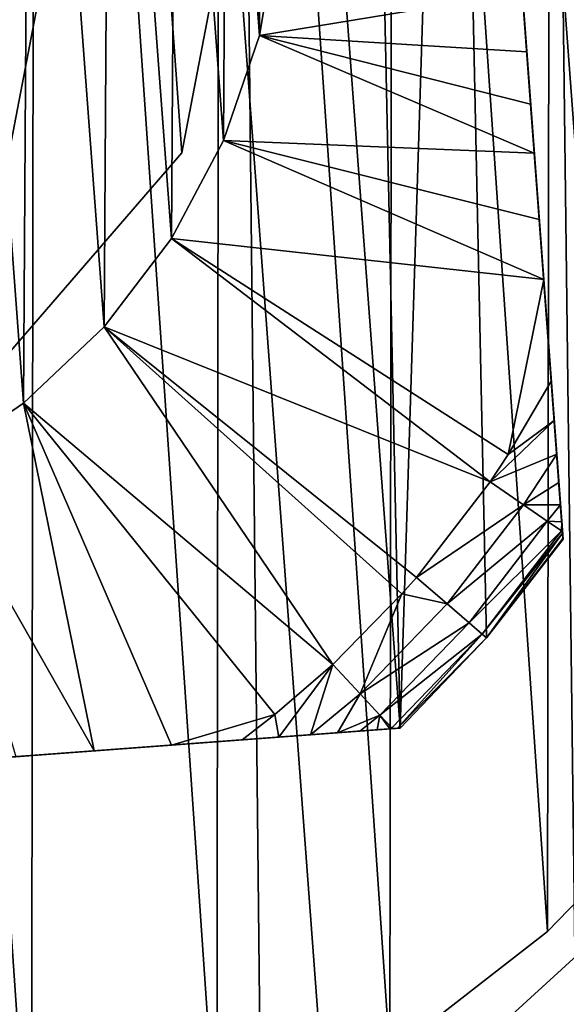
# Model space of a CAD drawing. Header units: millimetres. Extents: x -29 to 32, y -77 to 37.
# Tile 20 of 31: x 3.26 to 7.43, y -8.66 to -1.17. Entities that reach past the tile are written whole.
import ezdxf

# ---------------------------------------------------------------- set-up
doc = ezdxf.new("R2010")
doc.units = ezdxf.units.MM
doc.header["$LTSCALE"] = 25.4
doc.layers.get('0').update_dxf_attribs({"true_color": 0xff5454})

# ---------------------------------------------------------------- blocks, each defined once
blk = doc.blocks.new('MONO-SURFACE-LONG-I-S-BRASS-7741.STL')
at = {"color": 44, "true_color": 0x92621c}
mesh = blk.add_polyface(dxfattribs=at)
corners = [(4.6092, 36.6353, 72.6647), (5.4208, -39.6164, 0.3161), (-0.2729, 36.8747, 72.0217), (10.303, -39.8558, 0.9592)]
mesh.append_faces([[corners[k] for k in face] for face in [(0, 1, 2), (1, 0, 3)]], dxfattribs={"vtx0": -1, "color": 44})
mesh = blk.add_polyface(dxfattribs=at)
corners = [(5.4208, -39.6164, 0.3161), (2.9569, -39.724, 0.2352), (-0.2729, 36.8747, 72.0217)]
mesh.append_faces([[corners[k] for k in face] for face in [(0, 1, 2)]], dxfattribs={"color": 44})
mesh = blk.add_polyface(dxfattribs=at)
corners = [(9.3001, 35.7982, 73.9302), (10.303, -39.8558, 0.9592), (4.6092, 36.6353, 72.6647), (14.9939, -40.693, 2.2247)]
mesh.append_faces([[corners[k] for k in face] for face in [(0, 1, 2), (1, 0, 3)]], dxfattribs={"vtx0": -1, "color": 44})
mesh = blk.add_polyface(dxfattribs=at)
corners = [(3.0076, -40.405, 0.9657), (2.1927, 36.1403, 73.0009), (-2.6861, 36.0861, 72.6713), (7.8864, -40.3509, 1.2954)]
mesh.append_faces([[corners[k] for k in face] for face in [(0, 1, 2), (1, 0, 3)]], dxfattribs={"vtx0": -1, "color": 44})
mesh = blk.add_polyface(dxfattribs=at)
corners = [(7.8864, -40.3509, 1.2954), (6.9511, 35.578, 73.9785), (2.1927, 36.1403, 73.0009), (12.6448, -40.9131, 2.273)]
mesh.append_faces([[corners[k] for k in face] for face in [(0, 1, 2), (1, 0, 3)]], dxfattribs={"vtx0": -1, "color": 44})
mesh = blk.add_polyface(dxfattribs=at)
corners = [(12.6448, -40.9131, 2.273), (11.427, 34.4185, 75.5708), (6.9511, 35.578, 73.9785), (17.1208, -42.0726, 3.8653)]
mesh.append_faces([[corners[k] for k in face] for face in [(0, 1, 2), (1, 0, 3)]], dxfattribs={"vtx0": -1, "color": 44})
at = {"color": 250, "true_color": 0x262626}
mesh = blk.add_polyface(dxfattribs=at)
corners = [(-27.0091, 5.173, 296.3288), (-27.3887, -2.4721, 296.3288), (-27.4662, 1.3637, 296.3288), (-26.7781, -6.2598, 296.3288), (-26.0263, 8.8816, 296.3288), (-25.6463, -9.9257, 296.3288), (-24.5369, 12.4173, 296.3288), (-24.0153, -13.3984, 296.3288), (-22.57, 15.7113, 296.3288), (-21.9169, -16.6103, 296.3288), (-20.1637, 18.6996, 296.3288), (-19.3919, -19.4989, 296.3288), (-17.365, 21.3238, 296.3288), (-16.4894, -22.0079, 296.3288), (-14.2283, 23.533, 296.3288), (-13.266, -24.0886, 296.3288), (-10.8147, 25.2842, 296.3288), (-11.2423, -0.4168, 296.3288), (-11.069, 2.0097, 296.3288), (-10.3782, 4.3422, 296.3288), (-7.1906, 26.5433, 296.3288), (-9.2021, 6.4717, 296.3288), (-7.5958, 8.2986, 296.3288), (-5.6342, 9.7375, 296.3288), (-3.4265, 27.2857, 296.3288), (-3.4092, 10.721, 296.3288), (0.4043, 27.497, 296.3288), (-1.0248, 11.2032, 296.3288), (1.4075, 11.1616, 296.3288), (4.2272, 27.1732, 296.3288), (3.774, 10.5981, 296.3288), (5.9641, 9.539, 296.3288), (7.9678, 26.3204, 296.3288), (7.8752, 8.0339, 296.3288), (9.4182, 6.1531, 296.3288), (11.5534, 24.9553, 296.3288), (10.5207, 3.9846, 296.3288), (11.1313, 1.6298, 296.3288), (11.2214, -0.8012, 296.3288), (-9.7845, -25.7005, 296.3288), (-10.8898, -2.8238, 296.3288), (-10.0282, -5.0988, 296.3288), (-8.6977, -7.1353, 296.3288), (-6.1124, -26.8121, 296.3288), (-6.9604, -8.8383, 296.3288), (-4.8977, -10.1279, 296.3288), (-2.3214, -27.4018, 296.3288), (-2.606, -10.944, 296.3288), (-0.1925, -11.2484, 296.3288), (1.5148, -27.4583, 296.3288), (2.2301, -11.0267, 296.3288), (5.3215, -26.9802, 296.3288), (4.5484, -10.2895, 296.3288), (6.654, -9.0712, 296.3288), (9.0246, -25.977, 296.3288), (8.4485, -7.4287, 296.3288), (9.8479, -5.4389, 296.3288), (12.5521, -24.4682, 296.3288), (10.7869, -3.1947, 296.3288), (14.9141, 23.1046, 296.3288), (15.8353, -22.4832, 296.3288), (17.9845, 20.8041, 296.3288), (18.8102, -20.0606, 296.3288), (20.7048, 18.0986, 296.3288), (21.419, -17.2475, 296.3288), (23.0222, 15.041, 296.3288), (23.611, -14.0986, 296.3288), (24.8914, 11.6905, 296.3288), (25.3433, -10.6754, 296.3288), (26.2762, 8.1125, 296.3288), (26.5824, -7.0444, 296.3288), (27.1495, 4.3767, 296.3288), (27.3041, -3.2763, 296.3288), (27.4944, 0.5556, 296.3288)]
mesh.append_faces([[corners[k] for k in face] for face in [(0, 1, 2), (72, 71, 73)]], dxfattribs={"vtx0": -1, "color": 250})
mesh.append_faces([[corners[k] for k in face] for face in [(1, 0, 3), (3, 4, 5), (5, 6, 7), (7, 8, 9), (9, 10, 11), (11, 12, 13), (13, 14, 15), (17, 16, 18), (18, 16, 19), (19, 20, 21), (21, 20, 22), (22, 20, 23), (23, 24, 25), (25, 26, 27), (27, 26, 28), (28, 29, 30), (30, 29, 31), (31, 32, 33), (33, 32, 34), (34, 35, 36), (36, 35, 37), (37, 35, 38), (39, 42, 43), (43, 45, 46), (46, 48, 49), (49, 50, 51), (51, 53, 54), (54, 56, 57), (57, 59, 60), (60, 61, 62), (62, 63, 64), (64, 65, 66), (66, 67, 68), (68, 69, 70), (70, 71, 72)]], dxfattribs={"vtx0": -1, "vtx1": -1, "color": 250})
mesh.append_faces([[corners[k] for k in face] for face in [(15, 16, 17), (57, 38, 35)]], dxfattribs={"vtx0": -1, "vtx1": -1, "vtx2": -1, "color": 250})
mesh.append_faces([[corners[k] for k in face] for face in [(3, 0, 4), (5, 4, 6), (7, 6, 8), (9, 8, 10), (11, 10, 12), (13, 12, 14), (15, 14, 16), (19, 16, 20), (23, 20, 24), (25, 24, 26), (28, 26, 29), (31, 29, 32), (34, 32, 35), (17, 39, 15), (39, 17, 40), (39, 40, 41), (39, 41, 42), (43, 42, 44), (43, 44, 45), (46, 45, 47), (46, 47, 48), (49, 48, 50), (51, 50, 52), (51, 52, 53), (54, 53, 55), (54, 55, 56), (57, 56, 58), (57, 58, 38), (57, 35, 59), (60, 59, 61), (62, 61, 63), (64, 63, 65), (66, 65, 67), (68, 67, 69), (70, 69, 71)]], dxfattribs={"vtx0": -1, "vtx2": -1, "color": 250})
mesh = blk.add_polyface(dxfattribs=at)
corners = [(-9.7845, -25.7005, 297.3288), (-11.2423, -0.4168, 297.3288), (-13.266, -24.0886, 297.3288), (-10.8898, -2.8238, 297.3288), (-10.0282, -5.0988, 297.3288), (-8.6977, -7.1353, 297.3288), (-6.1124, -26.8121, 297.3288), (-6.9604, -8.8383, 297.3288), (-4.8977, -10.1279, 297.3288), (-2.3214, -27.4018, 297.3288), (-2.606, -10.944, 297.3288), (-0.1925, -11.2484, 297.3288), (1.5148, -27.4583, 297.3288), (2.2301, -11.0267, 297.3288), (5.3215, -26.9802, 297.3288), (4.5484, -10.2895, 297.3288), (6.654, -9.0712, 297.3288), (9.0246, -25.977, 297.3288), (8.4485, -7.4287, 297.3288), (9.8479, -5.4389, 297.3288), (12.5521, -24.4682, 297.3288), (10.7869, -3.1947, 297.3288), (11.2214, -0.8012, 297.3288), (11.5534, 24.9553, 297.3288), (14.9141, 23.1046, 297.3288), (15.8353, -22.4832, 297.3288), (17.9845, 20.8041, 297.3288), (18.8102, -20.0606, 297.3288), (20.7048, 18.0986, 297.3288), (21.419, -17.2475, 297.3288), (23.0222, 15.041, 297.3288), (23.611, -14.0986, 297.3288), (24.8914, 11.6905, 297.3288), (25.3433, -10.6754, 297.3288), (26.2762, 8.1125, 297.3288), (26.5824, -7.0444, 297.3288), (27.1495, 4.3767, 297.3288), (27.3041, -3.2763, 297.3288), (27.4944, 0.5556, 297.3288), (-27.3887, -2.4721, 297.3288), (-27.0091, 5.173, 297.3288), (-27.4662, 1.3637, 297.3288), (-26.7781, -6.2598, 297.3288), (-26.0263, 8.8816, 297.3288), (-25.6463, -9.9257, 297.3288), (-24.5369, 12.4173, 297.3288), (-24.0153, -13.3984, 297.3288), (-22.57, 15.7113, 297.3288), (-21.9169, -16.6103, 297.3288), (-20.1637, 18.6996, 297.3288), (-19.3919, -19.4989, 297.3288), (-17.365, 21.3238, 297.3288), (-16.4894, -22.0079, 297.3288), (-14.2283, 23.533, 297.3288), (-10.8147, 25.2842, 297.3288), (-11.069, 2.0097, 297.3288), (-10.3782, 4.3422, 297.3288), (-7.1906, 26.5433, 297.3288), (-9.2021, 6.4717, 297.3288), (-7.5958, 8.2986, 297.3288), (-5.6342, 9.7375, 297.3288), (-3.4265, 27.2857, 297.3288), (-3.4092, 10.721, 297.3288), (0.4043, 27.497, 297.3288), (-1.0248, 11.2032, 297.3288), (1.4075, 11.1616, 297.3288), (4.2272, 27.1732, 297.3288), (3.774, 10.5981, 297.3288), (5.9641, 9.539, 297.3288), (7.9678, 26.3204, 297.3288), (7.8752, 8.0339, 297.3288), (9.4182, 6.1531, 297.3288), (10.5207, 3.9846, 297.3288), (11.1313, 1.6298, 297.3288)]
mesh.append_faces([[corners[k] for k in face] for face in [(36, 37, 38), (39, 40, 41)]], dxfattribs={"vtx0": -1, "color": 250})
mesh.append_faces([[corners[k] for k in face] for face in [(0, 1, 2), (1, 0, 3), (3, 0, 4), (4, 0, 5), (5, 6, 7), (7, 6, 8), (8, 9, 10), (10, 9, 11), (11, 12, 13), (13, 14, 15), (15, 14, 16), (16, 17, 18), (18, 17, 19), (19, 20, 21), (21, 20, 22), (23, 20, 24), (24, 25, 26), (26, 27, 28), (28, 29, 30), (30, 31, 32), (32, 33, 34), (34, 35, 36), (40, 42, 43), (43, 44, 45), (45, 46, 47), (47, 48, 49), (49, 50, 51), (51, 52, 53), (53, 2, 54), (54, 56, 57), (57, 60, 61), (61, 62, 63), (63, 65, 66), (66, 68, 69), (69, 71, 23)]], dxfattribs={"vtx0": -1, "vtx1": -1, "color": 250})
mesh.append_faces([[corners[k] for k in face] for face in [(22, 20, 23), (54, 2, 1)]], dxfattribs={"vtx0": -1, "vtx1": -1, "vtx2": -1, "color": 250})
mesh.append_faces([[corners[k] for k in face] for face in [(5, 0, 6), (8, 6, 9), (11, 9, 12), (13, 12, 14), (16, 14, 17), (19, 17, 20), (24, 20, 25), (26, 25, 27), (28, 27, 29), (30, 29, 31), (32, 31, 33), (34, 33, 35), (36, 35, 37), (40, 39, 42), (43, 42, 44), (45, 44, 46), (47, 46, 48), (49, 48, 50), (51, 50, 52), (53, 52, 2), (54, 1, 55), (54, 55, 56), (57, 56, 58), (57, 58, 59), (57, 59, 60), (61, 60, 62), (63, 62, 64), (63, 64, 65), (66, 65, 67), (66, 67, 68), (69, 68, 70), (69, 70, 71), (23, 71, 72), (23, 72, 73), (23, 73, 22)]], dxfattribs={"vtx0": -1, "vtx2": -1, "color": 250})
at = {"color": 18, "true_color": 0x000000}
mesh = blk.add_polyface(dxfattribs=at)
corners = [(-10.8724, 0.7749, 296.6288), (-10.6648, -2.252, 296.6288), (-10.8745, -0.7458, 296.6288), (-10.6588, 2.2805, 296.6288), (-10.2476, -3.7143, 296.6288), (-10.2377, 3.7417, 296.6288), (-9.6309, -5.1044, 296.6288), (-9.6173, 5.1301, 296.6288), (-9.2514, -5.7638, 296.6288), (-8.8097, 6.4186, 296.6288), (-8.8268, -6.3951, 296.6288), (-7.8509, -7.5613, 296.6288), (-7.8307, 7.5822, 296.6288), (-6.7222, -8.5804, 296.6288), (-6.6992, 8.5983, 296.6288), (-5.4626, -9.4324, 296.6288), (-5.4374, 9.4469, 296.6288), (-4.0967, -10.1008, 296.6288), (-4.0697, 10.1117, 296.6288), (-2.6511, -10.5727, 296.6288), (-2.6228, 10.5797, 296.6288), (-1.1538, -10.8388, 296.6288), (-1.1249, 10.8418, 296.6288), (0.3659, -10.8939, 296.6288), (0.3949, 10.8928, 296.6288), (1.8784, -10.7369, 296.6288), (1.9071, 10.7319, 296.6288), (3.3544, -10.371, 296.6288), (3.3821, 10.362, 296.6288), (4.7652, -9.8032, 296.6288), (4.7913, 9.7905, 296.6288), (6.0831, -9.0446, 296.6288), (6.1073, 9.0284, 296.6288), (7.2827, -8.11, 296.6288), (7.3043, 8.0905, 296.6288), (8.3405, -7.0175, 296.6288), (8.3592, 6.9952, 296.6288), (9.236, -5.7885, 296.6288), (9.2514, 5.7638, 296.6288), (9.9517, -4.4467, 296.6288), (9.9636, 4.4201, 296.6288), (10.4737, -3.0184, 296.6288), (10.4818, 2.9905, 296.6288), (10.7919, -1.5314, 296.6288), (10.7959, 1.5026, 296.6288), (10.9, -0.0145, 296.6288)]
mesh.append_faces([[corners[k] for k in face] for face in [(0, 1, 2), (43, 44, 45)]], dxfattribs={"vtx0": -1, "color": 18})
mesh.append_faces([[corners[k] for k in face] for face in [(1, 3, 4), (4, 5, 6), (6, 7, 8), (8, 9, 10), (10, 9, 11), (11, 12, 13), (13, 14, 15), (15, 16, 17), (17, 18, 19), (19, 20, 21), (21, 22, 23), (23, 24, 25), (25, 26, 27), (27, 28, 29), (29, 30, 31), (31, 32, 33), (33, 34, 35), (35, 36, 37), (37, 38, 39), (39, 40, 41), (41, 42, 43)]], dxfattribs={"vtx0": -1, "vtx1": -1, "color": 18})
mesh.append_faces([[corners[k] for k in face] for face in [(1, 0, 3), (4, 3, 5), (6, 5, 7), (8, 7, 9), (11, 9, 12), (13, 12, 14), (15, 14, 16), (17, 16, 18), (19, 18, 20), (21, 20, 22), (23, 22, 24), (25, 24, 26), (27, 26, 28), (29, 28, 30), (31, 30, 32), (33, 32, 34), (35, 34, 36), (37, 36, 38), (39, 38, 40), (41, 40, 42), (43, 42, 44)]], dxfattribs={"vtx0": -1, "vtx2": -1, "color": 18})
mesh = blk.add_polyface(dxfattribs=at)
corners = [(-10.6648, -2.252, 301.1288), (-10.8724, 0.7749, 301.1288), (-10.8745, -0.7458, 301.1288), (-10.6588, 2.2805, 301.1288), (-10.2476, -3.7143, 301.1288), (-10.2377, 3.7417, 301.1288), (-9.6309, -5.1044, 301.1288), (-9.6173, 5.1301, 301.1288), (-9.2514, -5.7638, 301.1288), (-8.8097, 6.4186, 301.1288), (-8.8268, -6.3951, 301.1288), (-7.8509, -7.5613, 301.1288), (-7.8307, 7.5822, 301.1288), (-6.7222, -8.5804, 301.1288), (-6.6992, 8.5983, 301.1288), (-5.4626, -9.4324, 301.1288), (-5.4374, 9.4469, 301.1288), (-4.0967, -10.1008, 301.1288), (-4.0697, 10.1117, 301.1288), (-2.6511, -10.5727, 301.1288), (-2.6228, 10.5797, 301.1288), (-1.1538, -10.8388, 301.1288), (-1.1249, 10.8418, 301.1288), (0.3659, -10.8939, 301.1288), (0.3949, 10.8928, 301.1288), (1.8784, -10.7369, 301.1288), (1.9071, 10.7319, 301.1288), (3.3544, -10.371, 301.1288), (3.3821, 10.362, 301.1288), (4.7652, -9.8032, 301.1288), (4.7913, 9.7905, 301.1288), (6.0831, -9.0446, 301.1288), (6.1073, 9.0284, 301.1288), (7.2827, -8.11, 301.1288), (7.3043, 8.0905, 301.1288), (8.3405, -7.0175, 301.1288), (8.3592, 6.9952, 301.1288), (9.236, -5.7885, 301.1288), (9.2514, 5.7638, 301.1288), (9.9517, -4.4467, 301.1288), (9.9636, 4.4201, 301.1288), (10.4737, -3.0184, 301.1288), (10.4818, 2.9905, 301.1288), (10.7919, -1.5314, 301.1288), (10.7959, 1.5026, 301.1288), (10.9, -0.0145, 301.1288)]
mesh.append_faces([[corners[k] for k in face] for face in [(0, 1, 2), (44, 43, 45)]], dxfattribs={"vtx0": -1, "color": 18})
mesh.append_faces([[corners[k] for k in face] for face in [(1, 0, 3), (3, 4, 5), (5, 6, 7), (7, 8, 9), (9, 11, 12), (12, 13, 14), (14, 15, 16), (16, 17, 18), (18, 19, 20), (20, 21, 22), (22, 23, 24), (24, 25, 26), (26, 27, 28), (28, 29, 30), (30, 31, 32), (32, 33, 34), (34, 35, 36), (36, 37, 38), (38, 39, 40), (40, 41, 42), (42, 43, 44)]], dxfattribs={"vtx0": -1, "vtx1": -1, "color": 18})
mesh.append_faces([[corners[k] for k in face] for face in [(3, 0, 4), (5, 4, 6), (7, 6, 8), (9, 8, 10), (9, 10, 11), (12, 11, 13), (14, 13, 15), (16, 15, 17), (18, 17, 19), (20, 19, 21), (22, 21, 23), (24, 23, 25), (26, 25, 27), (28, 27, 29), (30, 29, 31), (32, 31, 33), (34, 33, 35), (36, 35, 37), (38, 37, 39), (40, 39, 41), (42, 41, 43)]], dxfattribs={"vtx0": -1, "vtx2": -1, "color": 18})
mesh = blk.add_polyface(dxfattribs=at)
corners = [(-6.8188, 5.874, 94.6288), (-6.5608, -6.1609, 94.6288), (-7.4006, 5.1216, 94.6288), (-6.1609, 6.5608, 94.6288), (-5.874, -6.8188, 94.6288), (5.1216, 7.4006, 94.6288), (-5.1216, -7.4006, 94.6288), (6.1609, -6.5608, 94.6288), (5.874, 6.8188, 94.6288), (6.5608, 6.1609, 94.6288), (6.8188, -5.874, 94.6288), (7.4006, -5.1216, 94.6288)]
mesh.append_faces([[corners[k] for k in face] for face in [(0, 1, 2), (10, 9, 11)]], dxfattribs={"vtx0": -1, "color": 18})
mesh.append_faces([[corners[k] for k in face] for face in [(1, 3, 4), (4, 5, 6), (6, 5, 7), (7, 9, 10)]], dxfattribs={"vtx0": -1, "vtx1": -1, "color": 18})
mesh.append_faces([[corners[k] for k in face] for face in [(1, 0, 3), (4, 3, 5), (7, 5, 8), (7, 8, 9)]], dxfattribs={"vtx0": -1, "vtx2": -1, "color": 18})
mesh = blk.add_polyface(dxfattribs=at)
corners = [(6.5608, 6.1609, 94.6288), (7.4006, -5.1216, 99.3593), (7.4006, -5.1216, 94.6288), (7.4003, -5.1179, 99.7353), (7.3973, -5.077, 100.6565), (7.3909, -4.9912, 101.5709), (7.3813, -4.8621, 102.4655), (7.3685, -4.6901, 103.3414), (7.3525, -4.4757, 104.1953), (7.3334, -4.219, 105.0235), (7.3112, -3.9199, 105.8216), (7.2534, -3.1441, 107.5904), (7.2195, -2.6886, 108.5046), (7.182, -2.1845, 109.3977), (7.1542, -1.8109, 109.9737), (7.1244, -1.4108, 110.5044), (7.0907, -0.9584, 110.9919), (7.0651, -0.6149, 111.2791), (7.0435, -0.3243, 111.4644), (7.0199, -0.0073, 111.6052), (7.0034, 0.2143, 111.6651), (6.9807, 0.5196, 111.6955), (6.9635, 0.75, 111.6782), (6.9467, 0.9757, 111.6278), (6.9155, 1.396, 111.4464), (6.8962, 1.6541, 111.2791), (6.8769, 1.9134, 111.0691), (6.859, 2.1545, 110.8368), (6.8267, 2.5884, 110.3313), (6.8072, 2.8501, 109.9737), (6.7796, 3.2215, 109.4013), (6.7541, 3.5638, 108.8092), (6.708, 4.1834, 107.5904), (6.6502, 4.9592, 105.8216), (6.6295, 5.2369, 105.0854), (6.6115, 5.4793, 104.3207), (6.5962, 5.6848, 103.5359), (6.5836, 5.8538, 102.7326), (6.5737, 5.9866, 101.9121), (6.5666, 6.0826, 101.0756), (6.5622, 6.1411, 100.2244), (6.5608, 6.1609, 99.3593)]
mesh.append_faces([[corners[k] for k in face] for face in [(0, 1, 2), (40, 0, 41)]], dxfattribs={"vtx0": -1, "color": 18})
mesh.append_faces([[corners[k] for k in face] for face in [(1, 0, 3), (3, 0, 4), (4, 0, 5), (5, 0, 6), (6, 0, 7), (7, 0, 8), (8, 0, 9), (9, 0, 10), (10, 0, 11), (11, 0, 12), (12, 0, 13), (13, 0, 14), (14, 0, 15), (15, 0, 16), (16, 0, 17), (17, 0, 18), (18, 0, 19), (19, 0, 20), (20, 0, 21), (21, 0, 22), (22, 0, 23), (23, 0, 24), (24, 0, 25), (25, 0, 26), (26, 0, 27), (27, 0, 28), (28, 0, 29), (29, 0, 30), (30, 0, 31), (31, 0, 32), (32, 0, 33), (33, 0, 34), (34, 0, 35), (35, 0, 36), (36, 0, 37), (37, 0, 38), (38, 0, 39), (39, 0, 40)]], dxfattribs={"vtx0": -1, "vtx1": -1, "color": 18})
mesh = blk.add_polyface(dxfattribs=at)
corners = [(-5.2355, -0.3897, 119.6288), (-5.1766, 0.8745, 119.6288), (-5.2499, 0.0328, 119.6288), (-5.1872, -0.8097, 119.6288), (-4.9901, -1.6313, 119.6288), (-4.9693, 1.6936, 119.6288), (-4.6638, -2.4107, 119.6288), (-4.6333, 2.4688, 119.6288), (-4.2167, -3.1276, 119.6288), (-4.1773, 3.1801, 119.6288), (-3.6604, -3.7635, 119.6288), (-3.6131, 3.809, 119.6288), (-3.0093, -4.3019, 119.6288), (-2.9553, 4.3392, 119.6288), (-2.2803, -4.7289, 119.6288), (-2.2209, 4.7571, 119.6288), (-1.4921, -5.0335, 119.6288), (-1.4291, 5.0518, 119.6288), (-0.6654, -5.2077, 119.6288), (-0.6002, 5.2156, 119.6288), (0.1786, -5.247, 119.6288), (0.2442, 5.2443, 119.6288), (1.0179, -5.1504, 119.6288), (1.0823, 5.1372, 119.6288), (1.8309, -4.9204, 119.6288), (1.8923, 4.8971, 119.6288), (2.5965, -4.563, 119.6288), (2.6534, 4.5301, 119.6288), (3.2948, -4.0874, 119.6288), (3.3457, 4.0458, 119.6288), (3.9078, -3.5059, 119.6288), (3.9514, 3.4568, 119.6288), (4.4196, -2.8336, 119.6288), (4.4547, 2.7781, 119.6288), (4.8169, -2.088, 119.6288), (4.8427, 2.0276, 119.6288), (5.0895, -1.2883, 119.6288), (5.1052, 1.2245, 119.6288), (5.2302, -0.4552, 119.6288), (5.2355, 0.3897, 119.6288)]
mesh.append_faces([[corners[k] for k in face] for face in [(0, 1, 2), (37, 38, 39)]], dxfattribs={"vtx0": -1, "color": 18})
mesh.append_faces([[corners[k] for k in face] for face in [(1, 4, 5), (5, 6, 7), (7, 8, 9), (9, 10, 11), (11, 12, 13), (13, 14, 15), (15, 16, 17), (17, 18, 19), (19, 20, 21), (21, 22, 23), (23, 24, 25), (25, 26, 27), (27, 28, 29), (29, 30, 31), (31, 32, 33), (33, 34, 35), (35, 36, 37)]], dxfattribs={"vtx0": -1, "vtx1": -1, "color": 18})
mesh.append_faces([[corners[k] for k in face] for face in [(1, 0, 3), (1, 3, 4), (5, 4, 6), (7, 6, 8), (9, 8, 10), (11, 10, 12), (13, 12, 14), (15, 14, 16), (17, 16, 18), (19, 18, 20), (21, 20, 22), (23, 22, 24), (25, 24, 26), (27, 26, 28), (29, 28, 30), (31, 30, 32), (33, 32, 34), (35, 34, 36), (37, 36, 38)]], dxfattribs={"vtx0": -1, "vtx2": -1, "color": 18})
at = {"color": 250, "true_color": 0x262626}
mesh = blk.add_polyface(dxfattribs=at)
corners = [(-4.1382, -2.8063, 308.6288), (-4.4994, 2.1807, 308.6288), (-4.9869, -0.3612, 308.6288), (-2.8063, 4.1382, 308.6288), (-2.1807, -4.4994, 308.6288), (-0.3612, 4.9869, 308.6288), (0.3612, -4.9869, 308.6288), (2.1807, 4.4994, 308.6288), (2.8063, -4.1382, 308.6288), (4.1382, 2.8063, 308.6288), (4.4994, -2.1807, 308.6288), (4.9869, 0.3612, 308.6288)]
mesh.append_faces([[corners[k] for k in face] for face in [(0, 1, 2), (9, 10, 11)]], dxfattribs={"vtx0": -1, "color": 250})
mesh.append_faces([[corners[k] for k in face] for face in [(1, 0, 3), (3, 4, 5), (5, 6, 7), (7, 8, 9)]], dxfattribs={"vtx0": -1, "vtx1": -1, "color": 250})
mesh.append_faces([[corners[k] for k in face] for face in [(3, 0, 4), (5, 4, 6), (7, 6, 8), (9, 8, 10)]], dxfattribs={"vtx0": -1, "vtx2": -1, "color": 250})
mesh = blk.add_polyface(dxfattribs=at)
corners = [(-4.4994, 2.1807, 108.6288), (-4.1382, -2.8063, 108.6288), (-4.9869, -0.3612, 108.6288), (-2.8063, 4.1382, 108.6288), (-2.1807, -4.4994, 108.6288), (-0.3612, 4.9869, 108.6288), (0.3612, -4.9869, 108.6288), (2.1807, 4.4994, 108.6288), (2.8063, -4.1382, 108.6288), (4.1382, 2.8063, 108.6288), (4.4994, -2.1807, 108.6288), (4.9869, 0.3612, 108.6288)]
mesh.append_faces([[corners[k] for k in face] for face in [(0, 1, 2), (10, 9, 11)]], dxfattribs={"vtx0": -1, "color": 250})
mesh.append_faces([[corners[k] for k in face] for face in [(1, 3, 4), (4, 5, 6), (6, 7, 8), (8, 9, 10)]], dxfattribs={"vtx0": -1, "vtx1": -1, "color": 250})
mesh.append_faces([[corners[k] for k in face] for face in [(1, 0, 3), (4, 3, 5), (6, 5, 7), (8, 7, 9)]], dxfattribs={"vtx0": -1, "vtx2": -1, "color": 250})
mesh = blk.add_polyface(dxfattribs=at)
corners = [(4.9869, 0.3612, 108.6288), (4.4994, -2.1807, 308.6288), (4.4994, -2.1807, 108.6288), (4.9869, 0.3612, 308.6288)]
mesh.append_faces([[corners[k] for k in face] for face in [(0, 1, 2), (1, 0, 3)]], dxfattribs={"vtx0": -1, "color": 250})
at = {"color": 18, "true_color": 0x000000}
mesh = blk.add_polyface(dxfattribs=at)
corners = [(7.0907, -0.9584, 110.9919), (5.0895, -1.2883, 119.6288), (7.1244, -1.4108, 110.5044), (5.2302, -0.4552, 119.6288)]
mesh.append_faces([[corners[k] for k in face] for face in [(0, 1, 2), (1, 0, 3)]], dxfattribs={"vtx0": -1, "color": 18})
mesh = blk.add_polyface(dxfattribs=at)
corners = [(7.182, -2.1845, 109.3977), (4.8169, -2.088, 119.6288), (7.2195, -2.6886, 108.5046), (5.0895, -1.2883, 119.6288)]
mesh.append_faces([[corners[k] for k in face] for face in [(0, 1, 2), (1, 0, 3)]], dxfattribs={"vtx0": -1, "color": 18})
mesh = blk.add_polyface(dxfattribs=at)
corners = [(5.0895, -1.2883, 119.6288), (7.182, -2.1845, 109.3977), (7.1542, -1.8109, 109.9737)]
mesh.append_faces([[corners[k] for k in face] for face in [(0, 1, 2)]], dxfattribs={"color": 18})
mesh = blk.add_polyface(dxfattribs=at)
corners = [(5.0895, -1.2883, 119.6288), (7.1542, -1.8109, 109.9737), (7.1244, -1.4108, 110.5044)]
mesh.append_faces([[corners[k] for k in face] for face in [(0, 1, 2)]], dxfattribs={"color": 18})
mesh = blk.add_polyface(dxfattribs=at)
corners = [(7.2534, -3.1441, 107.5904), (4.4196, -2.8336, 119.6288), (6.9836, -4.4775, 105.8216), (4.8169, -2.088, 119.6288)]
mesh.append_faces([[corners[k] for k in face] for face in [(0, 1, 2), (1, 0, 3)]], dxfattribs={"vtx0": -1, "color": 18})
mesh = blk.add_polyface(dxfattribs=at)
corners = [(4.8169, -2.088, 119.6288), (7.2534, -3.1441, 107.5904), (7.2195, -2.6886, 108.5046)]
mesh.append_faces([[corners[k] for k in face] for face in [(0, 1, 2)]], dxfattribs={"color": 18})
at = {"color": 250, "true_color": 0x262626}
mesh = blk.add_polyface(dxfattribs=at)
corners = [(4.4994, -2.1807, 108.6288), (2.8063, -4.1382, 308.6288), (2.8063, -4.1382, 108.6288), (4.4994, -2.1807, 308.6288)]
mesh.append_faces([[corners[k] for k in face] for face in [(0, 1, 2), (1, 0, 3)]], dxfattribs={"vtx0": -1, "color": 250})
at = {"color": 18, "true_color": 0x000000}
mesh = blk.add_polyface(dxfattribs=at)
corners = [(4.4196, -2.8336, 119.6288), (3.9078, -3.5059, 119.6288), (6.8453, -4.6863, 105.8216)]
mesh.append_faces([[corners[k] for k in face] for face in [(0, 1, 2)]], dxfattribs={"color": 18})
mesh = blk.add_polyface(dxfattribs=at)
corners = [(4.4196, -2.8336, 119.6288), (6.8453, -4.6863, 105.8216), (6.9836, -4.4775, 105.8216)]
mesh.append_faces([[corners[k] for k in face] for face in [(0, 1, 2)]], dxfattribs={"color": 18})
mesh = blk.add_polyface(dxfattribs=at)
corners = [(7.2534, -3.1441, 107.5904), (6.9836, -4.4775, 105.8216), (7.3112, -3.9199, 105.8216)]
mesh.append_faces([[corners[k] for k in face] for face in [(0, 1, 2)]], dxfattribs={"color": 18})
mesh = blk.add_polyface(dxfattribs=at)
corners = [(3.2948, -4.0874, 119.6288), (5.6481, -6.076, 105.8216), (3.9078, -3.5059, 119.6288)]
mesh.append_faces([[corners[k] for k in face] for face in [(0, 1, 2)]], dxfattribs={"color": 18})
mesh = blk.add_polyface(dxfattribs=at)
corners = [(3.9078, -3.5059, 119.6288), (5.6481, -6.076, 105.8216), (6.1749, -5.5398, 105.8216)]
mesh.append_faces([[corners[k] for k in face] for face in [(0, 1, 2)]], dxfattribs={"color": 18})
mesh = blk.add_polyface(dxfattribs=at)
corners = [(3.9078, -3.5059, 119.6288), (6.2852, -5.4143, 105.8216), (6.8453, -4.6863, 105.8216)]
mesh.append_faces([[corners[k] for k in face] for face in [(0, 1, 2)]], dxfattribs={"color": 18})
mesh = blk.add_polyface(dxfattribs=at)
corners = [(3.9078, -3.5059, 119.6288), (6.1749, -5.5398, 105.8216), (6.2852, -5.4143, 105.8216)]
mesh.append_faces([[corners[k] for k in face] for face in [(0, 1, 2)]], dxfattribs={"color": 18})
mesh = blk.add_polyface(dxfattribs=at)
corners = [(7.3112, -3.9199, 105.8216), (6.9836, -4.4775, 105.8216), (7.3334, -4.219, 105.0235)]
mesh.append_faces([[corners[k] for k in face] for face in [(0, 1, 2)]], dxfattribs={"color": 18})
mesh = blk.add_polyface(dxfattribs=at)
corners = [(2.5965, -4.563, 119.6288), (3.832, -6.7341, 108.3042), (3.2948, -4.0874, 119.6288)]
mesh.append_faces([[corners[k] for k in face] for face in [(0, 1, 2)]], dxfattribs={"color": 18})
mesh = blk.add_polyface(dxfattribs=at)
corners = [(3.2948, -4.0874, 119.6288), (3.832, -6.7341, 108.3042), (4.4216, -6.6902, 107.0746)]
mesh.append_faces([[corners[k] for k in face] for face in [(0, 1, 2)]], dxfattribs={"color": 18})
mesh = blk.add_polyface(dxfattribs=at)
corners = [(3.2948, -4.0874, 119.6288), (5.2063, -6.4586, 105.8216), (5.6481, -6.076, 105.8216)]
mesh.append_faces([[corners[k] for k in face] for face in [(0, 1, 2)]], dxfattribs={"color": 18})
mesh = blk.add_polyface(dxfattribs=at)
corners = [(3.2948, -4.0874, 119.6288), (4.4216, -6.6902, 107.0746), (5.2063, -6.4586, 105.8216)]
mesh.append_faces([[corners[k] for k in face] for face in [(0, 1, 2)]], dxfattribs={"color": 18})
mesh = blk.add_polyface(dxfattribs=at)
corners = [(7.3334, -4.219, 105.0235), (6.9836, -4.4775, 105.8216), (6.8453, -4.6863, 105.8216)]
mesh.append_faces([[corners[k] for k in face] for face in [(0, 1, 2)]], dxfattribs={"color": 18})
mesh = blk.add_polyface(dxfattribs=at)
corners = [(7.3334, -4.219, 105.0235), (6.8453, -4.6863, 105.8216), (7.3525, -4.4757, 104.1953)]
mesh.append_faces([[corners[k] for k in face] for face in [(0, 1, 2)]], dxfattribs={"color": 18})
mesh = blk.add_polyface(dxfattribs=at)
corners = [(7.3525, -4.4757, 104.1953), (6.8453, -4.6863, 105.8216), (7.099, -4.8599, 104.2227)]
mesh.append_faces([[corners[k] for k in face] for face in [(0, 1, 2)]], dxfattribs={"color": 18})
mesh = blk.add_polyface(dxfattribs=at)
corners = [(7.3525, -4.4757, 104.1953), (7.099, -4.8599, 104.2227), (7.3685, -4.6901, 103.3414)]
mesh.append_faces([[corners[k] for k in face] for face in [(0, 1, 2)]], dxfattribs={"color": 18})
mesh = blk.add_polyface(dxfattribs=at)
corners = [(2.5965, -4.563, 119.6288), (3.235, -6.7786, 109.3791), (3.832, -6.7341, 108.3042)]
mesh.append_faces([[corners[k] for k in face] for face in [(0, 1, 2)]], dxfattribs={"color": 18})
mesh = blk.add_polyface(dxfattribs=at)
corners = [(7.099, -4.8599, 104.2227), (6.2852, -5.4143, 105.8216), (6.5181, -5.615, 104.2227), (6.8453, -4.6863, 105.8216)]
mesh.append_faces([[corners[k] for k in face] for face in [(0, 1, 2), (1, 0, 3)]], dxfattribs={"vtx0": -1, "color": 18})
mesh = blk.add_polyface(dxfattribs=at)
corners = [(7.3685, -4.6901, 103.3414), (7.099, -4.8599, 104.2227), (7.3813, -4.8621, 102.4655)]
mesh.append_faces([[corners[k] for k in face] for face in [(0, 1, 2)]], dxfattribs={"color": 18})
mesh = blk.add_polyface(dxfattribs=at)
corners = [(7.2807, -4.9843, 102.6095), (6.5181, -5.615, 104.2227), (6.685, -5.7587, 102.6095), (7.099, -4.8599, 104.2227)]
mesh.append_faces([[corners[k] for k in face] for face in [(0, 1, 2), (1, 0, 3)]], dxfattribs={"vtx0": -1, "color": 18})
mesh = blk.add_polyface(dxfattribs=at)
corners = [(7.099, -4.8599, 104.2227), (7.2807, -4.9843, 102.6095), (7.3813, -4.8621, 102.4655)]
mesh.append_faces([[corners[k] for k in face] for face in [(0, 1, 2)]], dxfattribs={"color": 18})
mesh = blk.add_polyface(dxfattribs=at)
corners = [(7.3813, -4.8621, 102.4655), (7.2807, -4.9843, 102.6095), (7.3909, -4.9912, 101.5709)]
mesh.append_faces([[corners[k] for k in face] for face in [(0, 1, 2)]], dxfattribs={"color": 18})
mesh = blk.add_polyface(dxfattribs=at)
corners = [(7.39, -5.0591, 100.9868), (6.685, -5.7587, 102.6095), (6.7853, -5.8452, 100.9868), (7.2807, -4.9843, 102.6095)]
mesh.append_faces([[corners[k] for k in face] for face in [(0, 1, 2), (1, 0, 3)]], dxfattribs={"vtx0": -1, "color": 18})
mesh = blk.add_polyface(dxfattribs=at)
corners = [(7.2807, -4.9843, 102.6095), (7.39, -5.0591, 100.9868), (7.3909, -4.9912, 101.5709)]
mesh.append_faces([[corners[k] for k in face] for face in [(0, 1, 2)]], dxfattribs={"color": 18})
mesh = blk.add_polyface(dxfattribs=at)
corners = [(7.3909, -4.9912, 101.5709), (7.39, -5.0591, 100.9868), (7.3973, -5.077, 100.6565)]
mesh.append_faces([[corners[k] for k in face] for face in [(0, 1, 2)]], dxfattribs={"color": 18})
mesh = blk.add_polyface(dxfattribs=at)
corners = [(7.39, -5.0591, 100.9868), (6.7853, -5.8452, 100.9868), (7.3973, -5.077, 100.6565)]
mesh.append_faces([[corners[k] for k in face] for face in [(0, 1, 2)]], dxfattribs={"color": 18})
mesh = blk.add_polyface(dxfattribs=at)
corners = [(7.3973, -5.077, 100.6565), (6.7853, -5.8452, 100.9868), (6.8188, -5.874, 99.3593)]
mesh.append_faces([[corners[k] for k in face] for face in [(0, 1, 2)]], dxfattribs={"color": 18})
mesh = blk.add_polyface(dxfattribs=at)
corners = [(7.3973, -5.077, 100.6565), (6.8188, -5.874, 99.3593), (7.4003, -5.1179, 99.7353)]
mesh.append_faces([[corners[k] for k in face] for face in [(0, 1, 2)]], dxfattribs={"color": 18})
mesh = blk.add_polyface(dxfattribs=at)
corners = [(7.4003, -5.1179, 99.7353), (6.8188, -5.874, 99.3593), (7.4006, -5.1216, 99.3593)]
mesh.append_faces([[corners[k] for k in face] for face in [(0, 1, 2)]], dxfattribs={"color": 18})
mesh = blk.add_polyface(dxfattribs=at)
corners = [(7.4006, -5.1216, 94.6288), (6.8188, -5.874, 99.3593), (6.8188, -5.874, 94.6288), (7.4006, -5.1216, 99.3593)]
mesh.append_faces([[corners[k] for k in face] for face in [(0, 1, 2), (1, 0, 3)]], dxfattribs={"vtx0": -1, "color": 18})
mesh = blk.add_polyface(dxfattribs=at)
corners = [(6.2852, -5.4143, 105.8216), (6.1749, -5.5398, 105.8216), (6.5181, -5.615, 104.2227)]
mesh.append_faces([[corners[k] for k in face] for face in [(0, 1, 2)]], dxfattribs={"color": 18})
mesh = blk.add_polyface(dxfattribs=at)
corners = [(6.1749, -5.5398, 105.8216), (5.6481, -6.076, 105.8216), (5.8574, -6.3012, 104.2227)]
mesh.append_faces([[corners[k] for k in face] for face in [(0, 1, 2)]], dxfattribs={"color": 18})
mesh = blk.add_polyface(dxfattribs=at)
corners = [(6.1749, -5.5398, 105.8216), (5.8574, -6.3012, 104.2227), (6.5181, -5.615, 104.2227)]
mesh.append_faces([[corners[k] for k in face] for face in [(0, 1, 2)]], dxfattribs={"color": 18})
mesh = blk.add_polyface(dxfattribs=at)
corners = [(6.685, -5.7587, 102.6095), (5.8574, -6.3012, 104.2227), (6.0074, -6.4625, 102.6095), (6.5181, -5.615, 104.2227)]
mesh.append_faces([[corners[k] for k in face] for face in [(0, 1, 2), (1, 0, 3)]], dxfattribs={"vtx0": -1, "color": 18})
mesh = blk.add_polyface(dxfattribs=at)
corners = [(6.7853, -5.8452, 100.9868), (6.0074, -6.4625, 102.6095), (6.0975, -6.5595, 100.9868), (6.685, -5.7587, 102.6095)]
mesh.append_faces([[corners[k] for k in face] for face in [(0, 1, 2), (1, 0, 3)]], dxfattribs={"vtx0": -1, "color": 18})
mesh = blk.add_polyface(dxfattribs=at)
corners = [(6.7853, -5.8452, 100.9868), (6.0975, -6.5595, 100.9868), (6.1411, -6.5622, 100.2244)]
mesh.append_faces([[corners[k] for k in face] for face in [(0, 1, 2)]], dxfattribs={"color": 18})
mesh = blk.add_polyface(dxfattribs=at)
corners = [(6.7853, -5.8452, 100.9868), (6.1411, -6.5622, 100.2244), (6.8188, -5.874, 99.3593)]
mesh.append_faces([[corners[k] for k in face] for face in [(0, 1, 2)]], dxfattribs={"color": 18})
mesh = blk.add_polyface(dxfattribs=at)
corners = [(6.8188, -5.874, 99.3593), (6.1411, -6.5622, 100.2244), (6.1609, -6.5608, 99.3593)]
mesh.append_faces([[corners[k] for k in face] for face in [(0, 1, 2)]], dxfattribs={"color": 18})
mesh = blk.add_polyface(dxfattribs=at)
corners = [(6.8188, -5.874, 94.6288), (6.1609, -6.5608, 99.3593), (6.1609, -6.5608, 94.6288), (6.8188, -5.874, 99.3593)]
mesh.append_faces([[corners[k] for k in face] for face in [(0, 1, 2), (1, 0, 3)]], dxfattribs={"vtx0": -1, "color": 18})
mesh = blk.add_polyface(dxfattribs=at)
corners = [(5.2063, -6.4586, 105.8216), (5.2369, -6.6295, 105.0854), (5.6481, -6.076, 105.8216)]
mesh.append_faces([[corners[k] for k in face] for face in [(0, 1, 2)]], dxfattribs={"color": 18})
mesh = blk.add_polyface(dxfattribs=at)
corners = [(5.6481, -6.076, 105.8216), (5.4793, -6.6115, 104.3207), (5.8574, -6.3012, 104.2227), (5.2369, -6.6295, 105.0854)]
mesh.append_faces([[corners[k] for k in face] for face in [(0, 1, 2), (1, 0, 3)]], dxfattribs={"vtx0": -1, "color": 18})
mesh = blk.add_polyface(dxfattribs=at)
corners = [(5.4793, -6.6115, 104.3207), (5.6848, -6.5962, 103.5359), (5.8574, -6.3012, 104.2227)]
mesh.append_faces([[corners[k] for k in face] for face in [(0, 1, 2)]], dxfattribs={"color": 18})
mesh = blk.add_polyface(dxfattribs=at)
corners = [(5.8574, -6.3012, 104.2227), (5.6848, -6.5962, 103.5359), (6.0074, -6.4625, 102.6095)]
mesh.append_faces([[corners[k] for k in face] for face in [(0, 1, 2)]], dxfattribs={"color": 18})
mesh = blk.add_polyface(dxfattribs=at)
corners = [(4.4216, -6.6902, 107.0746), (4.9592, -6.6502, 105.8216), (5.2063, -6.4586, 105.8216)]
mesh.append_faces([[corners[k] for k in face] for face in [(0, 1, 2)]], dxfattribs={"color": 18})
mesh = blk.add_polyface(dxfattribs=at)
corners = [(4.9592, -6.6502, 105.8216), (5.2369, -6.6295, 105.0854), (5.2063, -6.4586, 105.8216)]
mesh.append_faces([[corners[k] for k in face] for face in [(0, 1, 2)]], dxfattribs={"color": 18})
mesh = blk.add_polyface(dxfattribs=at)
corners = [(5.6848, -6.5962, 103.5359), (5.8538, -6.5836, 102.7326), (6.0074, -6.4625, 102.6095)]
mesh.append_faces([[corners[k] for k in face] for face in [(0, 1, 2)]], dxfattribs={"color": 18})
mesh = blk.add_polyface(dxfattribs=at)
corners = [(5.8538, -6.5836, 102.7326), (5.9866, -6.5737, 101.9121), (6.0074, -6.4625, 102.6095)]
mesh.append_faces([[corners[k] for k in face] for face in [(0, 1, 2)]], dxfattribs={"color": 18})
mesh = blk.add_polyface(dxfattribs=at)
corners = [(6.0074, -6.4625, 102.6095), (5.9866, -6.5737, 101.9121), (6.0826, -6.5666, 101.0756)]
mesh.append_faces([[corners[k] for k in face] for face in [(0, 1, 2)]], dxfattribs={"color": 18})
mesh = blk.add_polyface(dxfattribs=at)
corners = [(6.0074, -6.4625, 102.6095), (6.0826, -6.5666, 101.0756), (6.0975, -6.5595, 100.9868)]
mesh.append_faces([[corners[k] for k in face] for face in [(0, 1, 2)]], dxfattribs={"color": 18})
mesh = blk.add_polyface(dxfattribs=at)
corners = [(6.1609, -6.5608, 99.3593), (-5.1216, -7.4006, 94.6288), (6.1609, -6.5608, 94.6288), (-5.1216, -7.4006, 99.3593), (6.1411, -6.5622, 100.2244), (-5.1179, -7.4003, 99.7353), (-5.077, -7.3973, 100.6565), (6.0826, -6.5666, 101.0756), (-4.9912, -7.3909, 101.5709), (5.9866, -6.5737, 101.9121), (-4.8621, -7.3813, 102.4655), (5.8538, -6.5836, 102.7326), (-4.6901, -7.3685, 103.3414), (5.6848, -6.5962, 103.5359), (-4.4757, -7.3525, 104.1953), (5.4793, -6.6115, 104.3207), (-4.219, -7.3334, 105.0235), (5.2369, -6.6295, 105.0854), (-3.9199, -7.3112, 105.8216), (4.9592, -6.6502, 105.8216), (4.4216, -6.6902, 107.0746), (-3.5107, -7.2807, 106.7863), (-2.8669, -7.2328, 108.1584), (3.832, -6.7341, 108.3042), (-2.5127, -7.2064, 108.8308), (3.235, -6.7786, 109.3791), (-2.1278, -7.1778, 109.49), (2.9031, -6.8033, 109.8967), (-1.7154, -7.1471, 110.1087), (2.5416, -6.8302, 110.3911), (-1.2537, -7.1127, 110.6876), (2.2856, -6.8492, 110.6958), (-0.9055, -7.0868, 111.0409), (1.8582, -6.8811, 111.1173), (-0.6174, -7.0653, 111.2772), (1.6218, -6.8986, 111.3023), (-0.3043, -7.042, 111.4752), (1.3672, -6.9176, 111.4624), (1.102, -6.9373, 111.5852), (-0.0782, -7.0252, 111.5793), (0.2383, -7.0016, 111.6697), (0.8932, -6.9529, 111.65), (0.5656, -6.9773, 111.6948)]
mesh.append_faces([[corners[k] for k in face] for face in [(0, 1, 2), (40, 41, 42)]], dxfattribs={"vtx0": -1, "color": 18})
mesh.append_faces([[corners[k] for k in face] for face in [(1, 0, 3), (3, 4, 5), (5, 4, 6), (6, 7, 8), (8, 9, 10), (10, 11, 12), (12, 13, 14), (14, 15, 16), (16, 17, 18), (18, 20, 21), (21, 20, 22), (22, 23, 24), (24, 25, 26), (26, 27, 28), (28, 29, 30), (30, 31, 32), (32, 33, 34), (34, 35, 36), (36, 38, 39), (39, 38, 40)]], dxfattribs={"vtx0": -1, "vtx1": -1, "color": 18})
mesh.append_faces([[corners[k] for k in face] for face in [(3, 0, 4), (6, 4, 7), (8, 7, 9), (10, 9, 11), (12, 11, 13), (14, 13, 15), (16, 15, 17), (18, 17, 19), (18, 19, 20), (22, 20, 23), (24, 23, 25), (26, 25, 27), (28, 27, 29), (30, 29, 31), (32, 31, 33), (34, 33, 35), (36, 35, 37), (36, 37, 38), (40, 38, 41)]], dxfattribs={"vtx0": -1, "vtx2": -1, "color": 18})
mesh = blk.add_polyface(dxfattribs=at)
corners = [(8.3405, -7.0175, 296.6288), (7.2827, -8.11, 301.1288), (7.2827, -8.11, 296.6288), (8.3405, -7.0175, 301.1288)]
mesh.append_faces([[corners[k] for k in face] for face in [(0, 1, 2), (1, 0, 3)]], dxfattribs={"vtx0": -1, "color": 18})
at = {"color": 250, "true_color": 0x262626}
mesh = blk.add_polyface(dxfattribs=at)
corners = [(6.654, -9.0712, 297.3288), (8.4485, -7.4287, 296.3288), (6.654, -9.0712, 296.3288), (8.4485, -7.4287, 297.3288)]
mesh.append_faces([[corners[k] for k in face] for face in [(0, 1, 2), (1, 0, 3)]], dxfattribs={"vtx0": -1, "color": 250})
at = {"color": 18, "true_color": 0x000000}
mesh = blk.add_polyface(dxfattribs=at)
corners = [(7.2827, -8.11, 301.1288), (6.0831, -9.0446, 296.6288), (7.2827, -8.11, 296.6288), (6.0831, -9.0446, 301.1288)]
mesh.append_faces([[corners[k] for k in face] for face in [(0, 1, 2), (1, 0, 3)]], dxfattribs={"vtx0": -1, "color": 18})

msp = doc.modelspace()

# ---------------------------------------------------------------- block references
at = {"color": 0}
msp.add_blockref('MONO-SURFACE-LONG-I-S-BRASS-7741.STL', (0, 0), dxfattribs=at)

doc.saveas('drawing.dxf')
